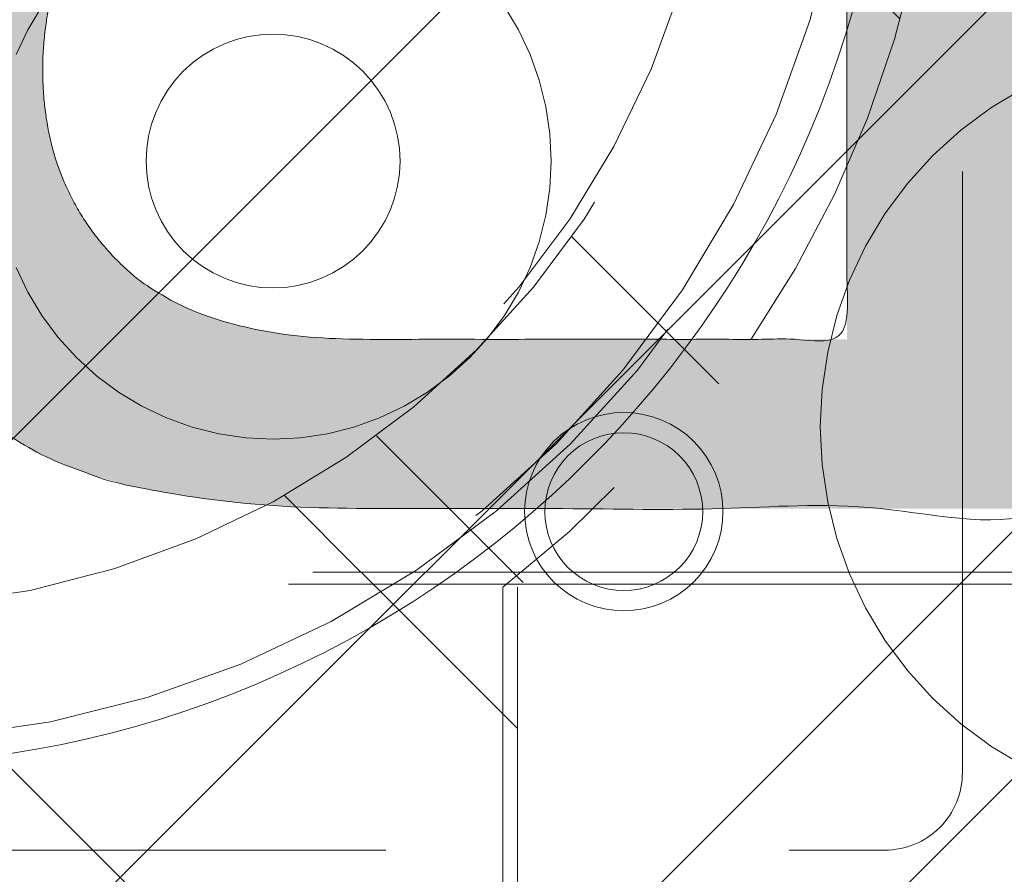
# Model space of a CAD drawing. Header units: inches. Extents: x -420 to -276, y -52 to 18.
# Tile 85 of 187: x -356.25 to -354.65, y -10.56 to -9.17. Entities that reach past the tile are written whole.
import ezdxf

# ---------------------------------------------------------------- set-up
doc = ezdxf.new("R2010")
doc.units = ezdxf.units.IN
doc.header["$LTSCALE"] = 32
doc.header["$MEASUREMENT"] = 0
doc.linetypes.add('Dash Style-1', pattern=[0.083328, 0.041656, -0.041672])
for name, color, linetype, lineweight in [('Black', 7, 'Continuous', 18), ('DashLine', 7, 'Dash Style-1', 13), ('DashLineFill', 7, 'Dash Style-1', 13), ('Drawing', 7, 'Continuous', 18), ('Metal-Black', 7, 'Continuous', 18), ('Metal-DeskStructure', 7, 'Continuous', 13), ('None', 7, 'Continuous', 18), ('SolidLine', 7, 'Continuous', 15), ('Wood_1-H', 7, 'Continuous', 13)]:
    doc.layers.add(name, color=color, linetype=linetype, lineweight=lineweight)
pattern_1 = [(45, (0, 0), (-1.61301565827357, 1.935715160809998), []), (45, (-1.0608, 1.0608), (-0.4723460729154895, 0.4167612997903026), [])]

# ---------------------------------------------------------------- blocks, each defined once
blk = doc.blocks.new('TL14_lower_leg (2D)')
at = {"layer": 'DashLine', "flags": 128}
for points in [[(-1.777195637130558e-14, 1.377952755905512), (0.1350629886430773, 1.371317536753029), (0.2688252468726, 1.351475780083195), (0.3999985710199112, 1.318618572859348), (0.5273196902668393, 1.27306234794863), (0.649562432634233, 1.215245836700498), (0.7655495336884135, 1.14572584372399), (0.8741639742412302, 1.065171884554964), (0.9743597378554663, 0.9743597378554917), (1.065171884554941, 0.8741639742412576), (1.14572584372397, 0.7655495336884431), (1.215245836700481, 0.6495624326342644), (1.273062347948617, 0.5273196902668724), (1.318618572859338, 0.3999985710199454), (1.351475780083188, 0.2688252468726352), (1.371317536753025, 0.1350629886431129), (1.377952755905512, 1.783045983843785e-14), (1.371317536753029, -0.1350629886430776), (1.351475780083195, -0.2688252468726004), (1.318618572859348, -0.3999985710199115), (1.27306234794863, -0.5273196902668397), (1.215245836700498, -0.6495624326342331), (1.145725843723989, -0.7655495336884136), (1.065171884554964, -0.8741639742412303), (0.9743597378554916, -0.9743597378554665), (0.8741639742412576, -1.065171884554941), (0.7655495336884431, -1.14572584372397), (0.6495624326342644, -1.215245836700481), (0.5273196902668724, -1.273062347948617), (0.3999985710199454, -1.318618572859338), (0.2688252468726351, -1.351475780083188), (0.135062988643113, -1.371317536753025), (1.777195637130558e-14, -1.377952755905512), (-0.1350629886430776, -1.371317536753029), (-0.2688252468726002, -1.351475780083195), (-0.3999985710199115, -1.318618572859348), (-0.5273196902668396, -1.27306234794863), (-0.6495624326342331, -1.215245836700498), (-0.7655495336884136, -1.14572584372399), (-0.8741639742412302, -1.065171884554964), (-0.9743597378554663, -0.9743597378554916), (-1.065171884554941, -0.8741639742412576), (-1.14572584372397, -0.7655495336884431), (-1.215245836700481, -0.6495624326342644), (-1.273062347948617, -0.5273196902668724), (-1.318618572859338, -0.3999985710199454), (-1.351475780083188, -0.2688252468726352), (-1.371317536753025, -0.1350629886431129), (-1.377952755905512, -1.783045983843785e-14), (-1.371317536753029, 0.1350629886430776), (-1.351475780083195, 0.2688252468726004), (-1.318618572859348, 0.3999985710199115), (-1.27306234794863, 0.5273196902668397), (-1.215245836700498, 0.6495624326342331), (-1.145725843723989, 0.7655495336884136), (-1.065171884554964, 0.8741639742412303), (-0.9743597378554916, 0.9743597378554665), (-0.8741639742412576, 1.065171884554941), (-0.7655495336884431, 1.14572584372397), (-0.6495624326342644, 1.215245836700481), (-0.5273196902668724, 1.273062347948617), (-0.3999985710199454, 1.318618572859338), (-0.2688252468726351, 1.351475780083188), (-0.135062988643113, 1.371317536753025)], [(-0.7086614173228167, 0.8700787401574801), (-0.6928397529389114, 0.8693014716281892), (-0.6771704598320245, 0.8669771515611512), (-0.6618044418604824, 0.8631281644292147), (-0.6468896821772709, 0.8577915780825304), (-0.6325698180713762, 0.8510187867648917), (-0.6189827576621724, 0.8428750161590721), (-0.6062593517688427, 0.8334386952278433), (-0.5945221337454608, 0.8228007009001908), (-0.5838841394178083, 0.8110634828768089), (-0.5744478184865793, 0.7983400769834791), (-0.5663040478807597, 0.7847530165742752), (-0.5595312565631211, 0.7704331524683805), (-0.5541946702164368, 0.7555183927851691), (-0.5503456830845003, 0.740152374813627), (-0.5480213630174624, 0.72448308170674), (-0.5472440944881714, 0.7086614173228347), (-0.5480213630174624, 0.6928397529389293), (-0.5503456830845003, 0.6771704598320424), (-0.5541946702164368, 0.6618044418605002), (-0.5595312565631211, 0.6468896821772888), (-0.5663040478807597, 0.6325698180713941), (-0.5744478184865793, 0.6189827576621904), (-0.5838841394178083, 0.6062593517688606), (-0.5945221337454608, 0.5945221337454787), (-0.6062593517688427, 0.5838841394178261), (-0.6189827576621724, 0.5744478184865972), (-0.6325698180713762, 0.5663040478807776), (-0.6468896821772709, 0.559531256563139), (-0.6618044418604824, 0.5541946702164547), (-0.6771704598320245, 0.5503456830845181), (-0.6928397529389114, 0.5480213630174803), (-0.7086614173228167, 0.5472440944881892), (-0.7244830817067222, 0.5480213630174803), (-0.7401523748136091, 0.5503456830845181), (-0.7555183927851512, 0.5541946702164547), (-0.7704331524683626, 0.559531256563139), (-0.7847530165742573, 0.5663040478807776), (-0.7983400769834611, 0.5744478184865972), (-0.811063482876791, 0.5838841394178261), (-0.8228007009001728, 0.5945221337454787), (-0.8334386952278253, 0.6062593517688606), (-0.8428750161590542, 0.6189827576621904), (-0.8510187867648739, 0.6325698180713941), (-0.8577915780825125, 0.6468896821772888), (-0.8631281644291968, 0.6618044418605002), (-0.8669771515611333, 0.6771704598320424), (-0.8693014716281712, 0.6928397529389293), (-0.8700787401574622, 0.7086614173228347), (-0.8693014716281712, 0.72448308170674), (-0.8669771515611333, 0.740152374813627), (-0.8631281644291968, 0.7555183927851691), (-0.8577915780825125, 0.7704331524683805), (-0.8510187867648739, 0.7847530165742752), (-0.8428750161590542, 0.7983400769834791), (-0.8334386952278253, 0.8110634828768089), (-0.8228007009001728, 0.8228007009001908), (-0.811063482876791, 0.8334386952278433), (-0.7983400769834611, 0.8428750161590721), (-0.7847530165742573, 0.8510187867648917), (-0.7704331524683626, 0.8577915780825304), (-0.7555183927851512, 0.8631281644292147), (-0.7401523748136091, 0.8669771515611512), (-0.7244830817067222, 0.8693014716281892)]]:
    blk.add_lwpolyline(points, close=True, dxfattribs=at)
blk = doc.blocks.new('Group-23')
at = {"layer": 'DashLineFill', "linetype": 'Continuous', "lineweight": 13}
h = blk.add_hatch(dxfattribs=at)
h.set_pattern_fill('Steel', color=253, style=0, pattern_type=2)
h.set_pattern_definition(pattern_1)
h.paths.add_polyline_path([(-2.066929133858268, 1.397637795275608), (2.066929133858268, 1.397637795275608), (2.066929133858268, 0.1377952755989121), (2.106299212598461, 0.1377952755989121), (2.106299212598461, -0.1377952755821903), (2.066929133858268, -0.1377952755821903), (2.066929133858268, -5.275590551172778), (2.106299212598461, -5.275590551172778), (2.106299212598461, -5.55118110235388), (2.066929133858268, -5.55118110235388), (2.066929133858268, -5.82677165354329), (-2.066929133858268, -5.82677165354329), (-2.066929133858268, -5.55118110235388), (-2.106299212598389, -5.55118110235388), (-2.106299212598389, -5.275590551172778), (-2.066929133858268, -5.275590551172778), (-2.066929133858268, -0.1377952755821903), (-2.106299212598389, -0.1377952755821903), (-2.106299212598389, 0.1377952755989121), (-2.066929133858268, 0.1377952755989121)])
at = {"layer": 'DashLineFill', "flags": 128}
blk.add_lwpolyline([(-2.066929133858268, 1.397637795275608), (2.066929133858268, 1.397637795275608), (2.066929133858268, 0.1377952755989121), (2.106299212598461, 0.1377952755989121), (2.106299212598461, -0.1377952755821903), (2.066929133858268, -0.1377952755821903), (2.066929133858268, -5.275590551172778), (2.106299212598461, -5.275590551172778), (2.106299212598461, -5.55118110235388), (2.066929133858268, -5.55118110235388), (2.066929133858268, -5.82677165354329), (-2.066929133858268, -5.82677165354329), (-2.066929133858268, -5.55118110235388), (-2.106299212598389, -5.55118110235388), (-2.106299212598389, -5.275590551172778), (-2.066929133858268, -5.275590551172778), (-2.066929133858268, -0.1377952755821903), (-2.106299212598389, -0.1377952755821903), (-2.106299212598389, 0.1377952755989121), (-2.066929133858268, 0.1377952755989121)], close=True, dxfattribs=at)
blk = doc.blocks.new('TL14_upper_leg (2D)')
at = {"layer": 'DashLine', "flags": 128}
blk.add_lwpolyline([(0, 1.22047244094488), (0.1196272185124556, 1.214595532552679), (0.2381023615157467, 1.197021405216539), (0.3542844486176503, 1.167919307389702), (0.4670545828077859, 1.127569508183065), (0.5753267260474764, 1.076360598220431), (0.6780581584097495, 1.01478574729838), (0.7742595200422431, 0.9434379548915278), (0.8630043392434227, 0.8630043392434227), (0.9434379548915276, 0.7742595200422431), (1.01478574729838, 0.6780581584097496), (1.076360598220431, 0.5753267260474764), (1.127569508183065, 0.467054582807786), (1.167919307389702, 0.3542844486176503), (1.197021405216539, 0.2381023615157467), (1.214595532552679, 0.1196272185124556), (1.22047244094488, 7.47323834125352e-17), (1.214595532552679, -0.1196272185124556), (1.197021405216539, -0.2381023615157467), (1.167919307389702, -0.3542844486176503), (1.127569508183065, -0.467054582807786), (1.076360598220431, -0.5753267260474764), (1.01478574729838, -0.6780581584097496), (0.9434379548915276, -0.7742595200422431), (0.8630043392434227, -0.8630043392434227), (0.7742595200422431, -0.9434379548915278), (0.6780581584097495, -1.01478574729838), (0.5753267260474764, -1.076360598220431), (0.4670545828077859, -1.127569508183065), (0.3542844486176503, -1.167919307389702), (0.2381023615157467, -1.197021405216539), (0.1196272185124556, -1.214595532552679), (0, -1.22047244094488), (-0.1196272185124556, -1.214595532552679), (-0.2381023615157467, -1.197021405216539), (-0.3542844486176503, -1.167919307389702), (-0.4670545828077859, -1.127569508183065), (-0.5753267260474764, -1.076360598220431), (-0.6780581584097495, -1.01478574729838), (-0.7742595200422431, -0.9434379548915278), (-0.8630043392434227, -0.8630043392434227), (-0.9434379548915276, -0.7742595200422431), (-1.01478574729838, -0.6780581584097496), (-1.076360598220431, -0.5753267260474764), (-1.127569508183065, -0.467054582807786), (-1.167919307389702, -0.3542844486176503), (-1.197021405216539, -0.2381023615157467), (-1.214595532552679, -0.1196272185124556), (-1.22047244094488, 7.47323834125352e-17), (-1.214595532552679, 0.1196272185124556), (-1.197021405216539, 0.2381023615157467), (-1.167919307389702, 0.3542844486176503), (-1.127569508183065, 0.467054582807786), (-1.076360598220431, 0.5753267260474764), (-1.01478574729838, 0.6780581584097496), (-0.9434379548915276, 0.7742595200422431), (-0.8630043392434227, 0.8630043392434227), (-0.7742595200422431, 0.9434379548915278), (-0.6780581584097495, 1.01478574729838), (-0.5753267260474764, 1.076360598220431), (-0.4670545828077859, 1.127569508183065), (-0.3542844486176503, 1.167919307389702), (-0.2381023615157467, 1.197021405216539), (-0.1196272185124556, 1.214595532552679)], close=True, dxfattribs=at)
at = {"layer": 'DashLine', "color": 7}
blk.add_blockref('Group-23', (0, 0), dxfattribs=at)
blk = doc.blocks.new('1BRPT9-Bracket (2D)')
at = {"layer": 'DashLineFill', "linetype": 'Continuous', "lineweight": 13}
h = blk.add_hatch(dxfattribs=at)
h.set_pattern_fill('Steel', color=253, style=0, pattern_type=2)
h.set_pattern_definition(pattern_1)
edge = h.paths.add_edge_path()
edge.add_arc((1.677931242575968, -8.488188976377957), 0.2519685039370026, 269.999999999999, 360.0000000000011)
edge.add_line((1.929899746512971, -8.488188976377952), (1.929899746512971, -7.480314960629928))
edge.add_line((1.929899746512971, -7.480314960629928), (2.323600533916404, -7.480314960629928))
edge.add_line((2.323600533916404, -7.480314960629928), (2.323600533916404, 7.461135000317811))
edge.add_line((2.323600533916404, 7.461135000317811), (1.929899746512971, 7.480314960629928))
edge.add_line((1.929899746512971, 7.480314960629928), (1.929899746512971, 8.488188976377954))
edge.add_arc((1.677931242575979, 8.488188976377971), 0.2519685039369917, 359.999999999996, 450.0000000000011)
edge.add_line((1.677931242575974, 8.740157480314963), (-2.32206875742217, 8.740157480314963))
edge.add_line((-2.32206875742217, 8.740157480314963), (-2.32206875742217, -8.74015748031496))
edge.add_line((-2.32206875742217, -8.74015748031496), (1.677931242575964, -8.74015748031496))
blk = doc.blocks.new('1BRPFY-Leg_Plate (2D)')
at = {"layer": 'DashLineFill', "linetype": 'Continuous', "lineweight": 13}
h = blk.add_hatch(dxfattribs=at)
h.set_pattern_fill('Steel', color=253, style=0, pattern_type=2)
h.set_pattern_definition(pattern_1)
edge = h.paths.add_edge_path()
edge.add_arc((-1.704724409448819, -1.704724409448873), 0.125984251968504, 179.9999999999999, 269.9999999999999)
edge.add_line((-1.704724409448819, -1.830708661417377), (1.704724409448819, -1.830708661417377))
edge.add_arc((1.704724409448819, -1.704724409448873), 0.125984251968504, 270.0000000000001, 360.0000000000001)
edge.add_line((1.830708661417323, -1.704724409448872), (1.830708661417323, 1.704724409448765))
edge.add_arc((1.704724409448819, 1.704724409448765), 0.1259842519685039, 0, 90)
edge.add_line((1.704724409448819, 1.830708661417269), (-1.704724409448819, 1.830708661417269))
edge.add_arc((-1.704724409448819, 1.704724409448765), 0.1259842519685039, 90, 180)
edge.add_line((-1.830708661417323, 1.704724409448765), (-1.830708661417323, -1.704724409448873))
at = {"layer": 'DashLineFill', "flags": 128}
blk.add_lwpolyline([(-1.830708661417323, -1.704724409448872, 0.414213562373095), (-1.704724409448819, -1.830708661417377), (1.704724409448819, -1.830708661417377, 0.414213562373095), (1.830708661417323, -1.704724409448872), (1.830708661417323, 1.704724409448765, 0.414213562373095), (1.704724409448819, 1.830708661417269), (-1.704724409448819, 1.830708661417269, 0.414213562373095), (-1.830708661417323, 1.704724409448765)], format="xyb", close=True, dxfattribs=at)
at = {"layer": 'SolidLine', "flags": 128}
for points in [[(-1.279527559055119, 1.44094488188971), (-1.263705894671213, 1.440167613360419), (-1.248036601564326, 1.437843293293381), (-1.232670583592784, 1.433994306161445), (-1.217755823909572, 1.428657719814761), (-1.203435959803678, 1.421884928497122), (-1.189848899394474, 1.413741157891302), (-1.177125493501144, 1.404304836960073), (-1.165388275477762, 1.393666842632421), (-1.15475028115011, 1.381929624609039), (-1.145313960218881, 1.369206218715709), (-1.137170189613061, 1.355619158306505), (-1.130397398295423, 1.341299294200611), (-1.125060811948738, 1.326384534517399), (-1.121211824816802, 1.311018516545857), (-1.118887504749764, 1.29534922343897), (-1.118110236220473, 1.279527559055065), (-1.118887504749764, 1.263705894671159), (-1.121211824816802, 1.248036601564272), (-1.125060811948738, 1.23267058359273), (-1.130397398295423, 1.217755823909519), (-1.137170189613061, 1.203435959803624), (-1.145313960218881, 1.18984889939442), (-1.15475028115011, 1.17712549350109), (-1.165388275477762, 1.165388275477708), (-1.177125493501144, 1.154750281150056), (-1.189848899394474, 1.145313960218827), (-1.203435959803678, 1.137170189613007), (-1.217755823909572, 1.130397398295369), (-1.232670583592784, 1.125060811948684), (-1.248036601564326, 1.121211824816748), (-1.263705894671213, 1.11888750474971), (-1.279527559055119, 1.118110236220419), (-1.295349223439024, 1.11888750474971), (-1.311018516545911, 1.121211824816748), (-1.326384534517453, 1.125060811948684), (-1.341299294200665, 1.130397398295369), (-1.355619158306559, 1.137170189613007), (-1.369206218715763, 1.145313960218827), (-1.381929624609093, 1.154750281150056), (-1.393666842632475, 1.165388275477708), (-1.404304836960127, 1.17712549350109), (-1.413741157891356, 1.18984889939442), (-1.421884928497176, 1.203435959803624), (-1.428657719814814, 1.217755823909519), (-1.433994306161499, 1.23267058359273), (-1.437843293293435, 1.248036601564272), (-1.440167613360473, 1.263705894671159), (-1.440944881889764, 1.279527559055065), (-1.440167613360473, 1.29534922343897), (-1.437843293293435, 1.311018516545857), (-1.433994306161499, 1.326384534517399), (-1.428657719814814, 1.341299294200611), (-1.421884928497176, 1.355619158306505), (-1.413741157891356, 1.369206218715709), (-1.404304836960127, 1.381929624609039), (-1.393666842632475, 1.393666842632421), (-1.381929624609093, 1.404304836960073), (-1.369206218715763, 1.413741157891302), (-1.355619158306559, 1.421884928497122), (-1.341299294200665, 1.428657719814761), (-1.326384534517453, 1.433994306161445), (-1.311018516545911, 1.437843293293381), (-1.295349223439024, 1.440167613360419)], [(-0.7086614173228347, 0.9153543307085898), (-0.6884019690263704, 0.9143590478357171), (-0.668337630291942, 0.9113827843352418), (-0.6486616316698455, 0.9064542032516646), (-0.6295634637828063, 0.8996207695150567), (-0.6112270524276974, 0.8909482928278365), (-0.5938289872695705, 0.8805202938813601), (-0.5775368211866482, 0.868437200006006), (-0.5625074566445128, 0.854815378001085), (-0.5488856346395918, 0.8397860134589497), (-0.5368025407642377, 0.8234938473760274), (-0.5263745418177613, 0.8060957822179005), (-0.5177020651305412, 0.7877593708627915), (-0.5108686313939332, 0.7686612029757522), (-0.5059400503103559, 0.7489852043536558), (-0.5029637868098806, 0.7289208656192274), (-0.5019685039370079, 0.7086614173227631), (-0.5029637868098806, 0.6884019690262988), (-0.5059400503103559, 0.6683376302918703), (-0.5108686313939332, 0.6486616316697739), (-0.5177020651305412, 0.6295634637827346), (-0.5263745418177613, 0.6112270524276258), (-0.5368025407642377, 0.5938289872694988), (-0.5488856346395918, 0.5775368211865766), (-0.5625074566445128, 0.5625074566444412), (-0.5775368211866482, 0.5488856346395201), (-0.5938289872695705, 0.5368025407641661), (-0.6112270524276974, 0.5263745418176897), (-0.6295634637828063, 0.5177020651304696), (-0.6486616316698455, 0.5108686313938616), (-0.668337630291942, 0.5059400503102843), (-0.6884019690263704, 0.502963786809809), (-0.7086614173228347, 0.5019685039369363), (-0.728920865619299, 0.502963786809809), (-0.7489852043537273, 0.5059400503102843), (-0.7686612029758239, 0.5108686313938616), (-0.7877593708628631, 0.5177020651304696), (-0.8060957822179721, 0.5263745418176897), (-0.823493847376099, 0.5368025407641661), (-0.8397860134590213, 0.5488856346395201), (-0.8548153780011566, 0.5625074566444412), (-0.8684372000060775, 0.5775368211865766), (-0.8805202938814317, 0.5938289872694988), (-0.8909482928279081, 0.6112270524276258), (-0.8996207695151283, 0.6295634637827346), (-0.9064542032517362, 0.6486616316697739), (-0.9113827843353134, 0.6683376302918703), (-0.9143590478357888, 0.6884019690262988), (-0.9153543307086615, 0.7086614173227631), (-0.9143590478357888, 0.7289208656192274), (-0.9113827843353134, 0.7489852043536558), (-0.9064542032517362, 0.7686612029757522), (-0.8996207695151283, 0.7877593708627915), (-0.8909482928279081, 0.8060957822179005), (-0.8805202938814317, 0.8234938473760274), (-0.8684372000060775, 0.8397860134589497), (-0.8548153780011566, 0.854815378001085), (-0.8397860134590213, 0.868437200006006), (-0.823493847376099, 0.8805202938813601), (-0.8060957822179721, 0.8909482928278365), (-0.7877593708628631, 0.8996207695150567), (-0.7686612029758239, 0.9064542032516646), (-0.7489852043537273, 0.9113827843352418), (-0.728920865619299, 0.9143590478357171)]]:
    blk.add_lwpolyline(points, close=True, dxfattribs=at)
blk = doc.blocks.new('Group-45')
at = {"layer": 'Metal-DeskStructure', "linetype": 'Continuous', "lineweight": 0, "true_color": 0xff0000}
h = blk.add_hatch(color=1, dxfattribs=at)
h.paths.add_polyline_path([(-1.987219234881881, -1.274606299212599), (-1.987219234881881, 1.274606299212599), (-0.8719385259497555, 1.274606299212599), (-0.7915355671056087, 1.273487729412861), (-0.7161115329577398, 1.270132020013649), (-0.645666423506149, 1.264539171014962), (-0.5802002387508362, 1.256709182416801), (-0.5197129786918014, 1.246642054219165), (-0.4642046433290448, 1.234337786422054), (-0.4136752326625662, 1.219796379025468), (-0.3681247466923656, 1.203017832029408), (-0.3261402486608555, 1.18341340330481), (-0.2863088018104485, 1.160394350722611), (-0.2486304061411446, 1.133960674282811), (-0.2131050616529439, 1.10411237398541), (-0.1797327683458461, 1.070849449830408), (-0.1485135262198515, 1.034171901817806), (-0.1194473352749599, 0.9940797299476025), (-0.09253419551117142, 0.9505729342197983), (-0.06831236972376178, 0.9047532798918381), (-0.04732012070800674, 0.8577225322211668), (-0.02955744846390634, 0.8094806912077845), (-0.01502435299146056, 0.7600277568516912), (-0.003720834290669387, 0.7093637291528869), (0.004353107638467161, 0.6574886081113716), (0.00919747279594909, 0.604402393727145), (0.0108122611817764, 0.5501050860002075), (0.00814617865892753, 0.4809719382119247), (0.000147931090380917, 0.4145973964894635), (-0.01318248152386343, 0.3509814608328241), (-0.03184505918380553, 0.2901241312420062), (-0.05583980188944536, 0.23202540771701), (-0.08516670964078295, 0.1766852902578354), (-0.1198257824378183, 0.1241037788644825), (-0.1598170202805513, 0.0742808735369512), (-0.2053927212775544, 0.02804076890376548), (-0.2568051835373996, -0.01379234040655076), (-0.3140544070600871, -0.05121845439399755), (-0.3771403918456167, -0.08423757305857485), (-0.4460631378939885, -0.1128496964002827), (-0.5208226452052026, -0.137054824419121), (-0.6014189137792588, -0.1568529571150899), (-0.6878519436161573, -0.1722440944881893), (-0.6570364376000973, -0.1878368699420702), (-0.6281048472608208, -0.203396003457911), (-0.6010571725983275, -0.2189214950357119), (-0.5758934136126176, -0.2344133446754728), (-0.552613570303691, -0.2498715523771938), (-0.5312176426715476, -0.2652961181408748), (-0.5117056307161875, -0.2806870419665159), (-0.4940775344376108, -0.2960443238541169), (-0.4592922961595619, -0.3297530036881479), (-0.4249107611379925, -0.3652110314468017), (-0.3909329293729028, -0.4024184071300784), (-0.3573588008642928, -0.4413751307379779), (-0.3241883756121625, -0.4820812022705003), (-0.2914216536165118, -0.5245366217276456), (-0.2590586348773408, -0.5687413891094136), (-0.2270993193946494, -0.6146955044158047), (0.1981284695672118, -1.274606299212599), (-0.199109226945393, -1.274606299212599), (-0.5274503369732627, -0.7707919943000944), (-0.5624626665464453, -0.7177646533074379), (-0.5959106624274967, -0.667950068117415), (-0.627794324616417, -0.6213482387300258), (-0.6581136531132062, -0.57795916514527), (-0.6868686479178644, -0.5377828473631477), (-0.7140593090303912, -0.5008192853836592), (-0.739685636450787, -0.4670684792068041), (-0.7637476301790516, -0.4365304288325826), (-0.7867246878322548, -0.408532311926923), (-0.8090962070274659, -0.3824013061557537), (-0.8308621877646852, -0.3581374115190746), (-0.8520226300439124, -0.3357406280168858), (-0.872577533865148, -0.3152109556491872), (-0.8925268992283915, -0.2965483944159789), (-0.911870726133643, -0.2797529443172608), (-0.9306090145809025, -0.264824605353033), (-0.9490697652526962, -0.2513512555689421), (-0.9675809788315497, -0.2389207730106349), (-0.9861426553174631, -0.2275331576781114), (-1.004754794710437, -0.2171884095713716), (-1.02341739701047, -0.2078865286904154), (-1.042130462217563, -0.1996275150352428), (-1.060893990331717, -0.192411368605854), (-1.07970798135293, -0.1862380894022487), (-1.094812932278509, -0.1829582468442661), (-1.112138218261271, -0.1801157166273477), (-1.131683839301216, -0.1777104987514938), (-1.153449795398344, -0.1757425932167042), (-1.177436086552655, -0.1742120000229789), (-1.203642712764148, -0.173118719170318), (-1.232069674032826, -0.1724627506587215), (-1.262716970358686, -0.1722440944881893), (-1.642731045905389, -0.1722440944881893), (-1.642731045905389, -1.274606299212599)])
h.paths.add_polyline_path([(-1.642731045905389, 0.1033464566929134), (-0.9376065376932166, 0.1033464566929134), (-0.8829223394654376, 0.1041370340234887), (-0.831366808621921, 0.1065087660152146), (-0.7829399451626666, 0.1104616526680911), (-0.7376417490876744, 0.1159956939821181), (-0.6954722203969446, 0.1231108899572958), (-0.656431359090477, 0.131807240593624), (-0.6205191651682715, 0.1420847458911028), (-0.5877356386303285, 0.1539434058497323), (-0.5574584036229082, 0.1675514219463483), (-0.5290650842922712, 0.183076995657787), (-0.5025556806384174, 0.2005201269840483), (-0.477930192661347, 0.2198808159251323), (-0.4551886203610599, 0.2411590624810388), (-0.4343309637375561, 0.2643548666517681), (-0.4153572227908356, 0.2894682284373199), (-0.3982673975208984, 0.3164991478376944), (-0.3831287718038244, 0.3447916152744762), (-0.3700086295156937, 0.3736896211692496), (-0.3589069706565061, 0.4031931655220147), (-0.3498237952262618, 0.4333022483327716), (-0.3427591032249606, 0.4640168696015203), (-0.3377128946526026, 0.4953370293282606), (-0.3346851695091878, 0.5272627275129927), (-0.3336759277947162, 0.5597939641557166), (-0.3356439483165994, 0.6066395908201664), (-0.3415480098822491, 0.6513658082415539), (-0.3513881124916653, 0.693972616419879), (-0.3651642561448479, 0.7344600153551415), (-0.3828764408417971, 0.7728280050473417), (-0.4045246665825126, 0.8090765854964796), (-0.4301089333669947, 0.8432057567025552), (-0.4596292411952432, 0.8752155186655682), (-0.4934051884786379, 0.9042311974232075), (-0.5317563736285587, 0.9293781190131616), (-0.5746827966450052, 0.9506562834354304), (-0.6221844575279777, 0.9680656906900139), (-0.6742613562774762, 0.9816063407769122), (-0.7309134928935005, 0.9912782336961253), (-0.7921408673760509, 0.9970813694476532), (-0.8579434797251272, 0.9990157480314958), (-1.642731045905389, 0.9990157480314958)])
at = {"layer": 'Metal-DeskStructure', "color": 7}
for points, knots in [([(-1.987219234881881, -1.274606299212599), (-1.987219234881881, 0), (-1.987219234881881, 1.274606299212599), (-1.429578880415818, 1.274606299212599), (-0.5403688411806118, 1.274606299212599), (-0.1958806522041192, 1.131429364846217), (0.0108122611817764, 0.7697165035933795), (0.0108122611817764, 0.2680552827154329), (-0.330446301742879, -0.1194935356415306), (-0.6878519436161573, -0.1722440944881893), (-0.5608220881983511, -0.2346824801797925), (-0.4940775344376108, -0.2960443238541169), (-0.3541291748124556, -0.4273803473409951), (-0.2270993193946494, -0.6146955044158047), (-0.01448542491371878, -0.9446509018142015), (0.1981284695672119, -1.274606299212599), (-0.0004903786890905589, -1.274606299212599), (-0.199109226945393, -1.274606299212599), (-0.3632797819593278, -1.022699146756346), (-0.5274503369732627, -0.7707919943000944), (-0.6706283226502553, -0.5522571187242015), (-0.856866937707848, -0.3208037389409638), (-1.004351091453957, -0.2088454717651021), (-1.07970798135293, -0.1862380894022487), (-1.13568711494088, -0.1722440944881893), (-1.452724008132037, -0.1722440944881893), (-1.642731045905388, -0.1722440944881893), (-1.642731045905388, -0.7234251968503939), (-1.642731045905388, -1.274606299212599), (-1.814975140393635, -1.274606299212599), (-1.987219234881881, -1.274606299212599)], [0, 0, 0, 0.1376097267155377, 0.1376097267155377, 0.1978139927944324, 0.233611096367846, 0.2694081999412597, 0.3052053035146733, 0.3511799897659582, 0.3971546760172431, 0.3971546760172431, 0.4151671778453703, 0.4151671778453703, 0.4532969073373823, 0.4532969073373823, 0.5194264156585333, 0.5194264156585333, 0.5528882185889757, 0.5528882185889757, 0.6035447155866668, 0.6035447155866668, 0.6475600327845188, 0.6915753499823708, 0.7355906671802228, 0.7355906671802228, 0.7678723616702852, 0.8161582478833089, 0.8161582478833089, 0.9562281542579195, 0.9562281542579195, 1, 1, 1]), ([(-1.642731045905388, 0.1033464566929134), (-1.290168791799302, 0.1033464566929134), (-0.7126124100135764, 0.1033464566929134), (-0.4628588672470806, 0.2045403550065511), (-0.3336759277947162, 0.4284579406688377), (-0.3336759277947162, 0.7514152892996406), (-0.5855825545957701, 0.9990157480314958), (-1.250337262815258, 0.9990157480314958), (-1.642731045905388, 0.9990157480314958), (-1.642731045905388, 0.5511811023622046), (-1.642731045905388, 0.1033464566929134)], [0, 0, 0, 0.1307339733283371, 0.2141642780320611, 0.2975945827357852, 0.3810248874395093, 0.5027510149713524, 0.6244771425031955, 0.7998494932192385, 0.7998494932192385, 1, 1, 1])]:
    blk.add_open_spline(points, degree=2, knots=knots, dxfattribs=at)
blk = doc.blocks.new('SlateLegLocator-R2')
at = {"color": 255, "linetype": 'Dash Style-1', "lineweight": 5}
blk.add_wipeout([(-2.106299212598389, 1.3779527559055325), (2.10629921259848, 1.3779527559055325), (2.10629921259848, -5.807086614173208), (-2.106299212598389, -5.807086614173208)], dxfattribs=at).dxf.layer = 'Black'
at = {"layer": 'Black', "linetype": 'Dash Style-1', "lineweight": 5, "flags": 128}
blk.add_lwpolyline([(-2.106299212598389, 1.377952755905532), (2.106299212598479, 1.377952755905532), (2.106299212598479, -5.807086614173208), (-2.106299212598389, -5.807086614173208)], close=True, dxfattribs=at)
at = {"layer": 'Metal-DeskStructure', "color": 7}
blk.add_blockref('Group-45', (0, 0), dxfattribs=at)
blk = doc.blocks.new('Group-63')
at = {"layer": 'None', "color": 7}
for name, p in [('1BRPT9-Bracket (2D)', (7.862204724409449, -12.00787401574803)), ('1BRPFY-Leg_Plate (2D)', (7.862204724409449, -8.30708661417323)), ('TL14_upper_leg (2D)', (7.862204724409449, -8.30708661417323)), ('TL14_lower_leg (2D)', (7.862204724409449, -8.30708661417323))]:
    blk.add_blockref(name, p, dxfattribs=at)
blk.add_blockref('SlateLegLocator-R2', (7.862204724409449, -8.30708661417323), dxfattribs=at)
blk = doc.blocks.new('Group-64')
at = {"layer": 'None'}
blk.add_blockref('Group-63', (0, 0), dxfattribs=at)
blk = doc.blocks.new('SL Credenza Desk Top (2D)-3')
at = {"layer": 'None'}
blk.add_blockref('Group-64', (0, 0), dxfattribs=at)
at = {"layer": 'Drawing', "color": 0, "flags": 1}
for tag in ['Tag', 'Catalog', 'Option1', 'Option2', 'Option3', 'Option4', 'Option5', 'Option6', 'Option7', 'Option8', 'Option9', 'Option10', 'Option11', 'Option12', 'Custom', 'FinishGroup', 'Discount', 'Item2', 'Item3', 'Item6', 'Item9', 'Item10', 'Item12', 'Item13', 'Item16', 'Item19', 'Item20', 'Item21', 'Item22', 'Item23', 'Item24', 'Item25', 'Item8', 'Item18', 'Item1', 'Item4', 'Item5', 'Item7', 'Item11', 'Item14', 'Item15', 'Item17']:
    blk.add_attdef(tag, (-58.98949482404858, -0.4368965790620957), '', height=0.007086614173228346, dxfattribs=at)
blk = doc.blocks.new('TLLegSleeve (2D)')
at = {"layer": 'DashLineFill', "linetype": 'Continuous', "lineweight": 13}
h = blk.add_hatch(dxfattribs=at)
h.set_pattern_fill('Steel', color=253, style=0, pattern_type=2)
h.set_pattern_definition(pattern_1)
edge = h.paths.add_edge_path()
edge.add_line((1.08267716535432, 1.402343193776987), (1.08267716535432, 2.913385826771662))
edge.add_arc((-1.707523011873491e-13, 2.913385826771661), 1.08267716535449, 4.479377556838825e-14, 180)
edge.add_line((-1.082677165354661, 2.913385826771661), (-1.08267716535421, 1.402343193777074))
edge.add_arc((-1.332267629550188e-15, 2.886579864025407e-15), 1.771653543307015, 127.6698869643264, 412.330113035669)
edge.add_line((1.08267716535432, 1.402343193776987), (1.08267716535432, 1.402343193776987))
edge = h.paths.add_edge_path()
edge.add_arc((1.665334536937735e-15, 2.91338582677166), 0.7480314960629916, 180, 360)
edge.add_arc((1.665334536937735e-15, 2.91338582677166), 0.7480314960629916, 9.54166404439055e-15, 180)
edge.add_line((-0.7480314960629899, 2.91338582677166), (-0.7480314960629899, 2.91338582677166))
edge = h.paths.add_edge_path()
edge.add_arc((-1.723066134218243e-13, 5.70119602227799e-16), 1.437007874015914, 180, 360)
edge.add_arc((-1.723066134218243e-13, 9.149983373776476e-17), 1.437007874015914, 9.541664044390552e-15, 180)
edge.add_line((-1.437007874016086, 3.308097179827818e-16), (-1.437007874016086, 3.308097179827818e-16))
at = {"layer": 'DashLine', "color": 8, "flags": 128}
blk.add_lwpolyline([(1.653543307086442, 1.118599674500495e-14), (1.645581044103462, -0.1620755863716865), (1.621770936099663, -0.3225902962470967), (1.582342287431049, -0.4799982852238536), (1.527674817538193, -0.6327836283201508), (1.45829500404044, -0.7794749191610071), (1.374871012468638, -0.9186594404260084), (1.278206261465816, -1.048996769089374), (1.169231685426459, -1.169231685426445), (1.048996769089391, -1.278206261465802), (0.918659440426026, -1.374871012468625), (0.7794749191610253, -1.458295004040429), (0.6327836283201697, -1.527674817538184), (0.4799982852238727, -1.582342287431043), (0.3225902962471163, -1.621770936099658), (0.1620755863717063, -1.645581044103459), (8.723964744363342e-15, -1.653543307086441), (-0.162075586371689, -1.645581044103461), (-0.3225902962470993, -1.621770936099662), (-0.4799982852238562, -1.582342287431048), (-0.6327836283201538, -1.527674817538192), (-0.7794749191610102, -1.458295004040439), (-0.9186594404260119, -1.374871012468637), (-1.048996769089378, -1.278206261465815), (-1.169231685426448, -1.169231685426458), (-1.278206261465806, -1.048996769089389), (-1.374871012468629, -0.9186594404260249), (-1.458295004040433, -0.7794749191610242), (-1.527674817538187, -0.6327836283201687), (-1.582342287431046, -0.4799982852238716), (-1.621770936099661, -0.3225902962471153), (-1.645581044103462, -0.1620755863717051), (-1.653543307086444, -7.741682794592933e-15), (-1.645581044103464, 0.1620755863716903), (-1.621770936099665, 0.3225902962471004), (-1.582342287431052, 0.4799982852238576), (-1.527674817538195, 0.6327836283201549), (-1.458295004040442, 0.7794749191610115), (-1.37487101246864, 0.918659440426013), (-1.278206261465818, 1.048996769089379), (-1.169231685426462, 1.169231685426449), (-1.048996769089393, 1.278206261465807), (-0.9186594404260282, 1.37487101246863), (-0.7794749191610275, 1.458295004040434), (-0.6327836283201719, 1.527674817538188), (-0.479998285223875, 1.582342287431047), (-0.3225902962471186, 1.621770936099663), (-0.1620755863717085, 1.645581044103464), (-1.096189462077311e-14, 1.653543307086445), (0.1620755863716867, 1.645581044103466), (0.3225902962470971, 1.621770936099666), (0.479998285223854, 1.582342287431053), (0.6327836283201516, 1.527674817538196), (0.7794749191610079, 1.458295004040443), (0.9186594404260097, 1.374871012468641), (1.048996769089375, 1.278206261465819), (1.169231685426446, 1.169231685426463), (1.278206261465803, 1.048996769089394), (1.374871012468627, 0.9186594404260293), (1.458295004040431, 0.7794749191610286), (1.527674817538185, 0.6327836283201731), (1.582342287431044, 0.4799982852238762), (1.621770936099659, 0.3225902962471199), (1.64558104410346, 0.1620755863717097)], close=True, dxfattribs=at)
at = {"layer": 'DashLineFill', "flags": 128}
for points in [[(1.08267716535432, 1.402343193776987), (1.08267716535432, 2.913385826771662, 0.9999999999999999), (-1.082677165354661, 2.913385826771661), (-1.08267716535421, 1.402343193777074, 2.931618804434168), (1.08267716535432, 1.402343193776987)], [(-1.437007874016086, 3.308097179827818e-16, 0.9999999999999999), (1.437007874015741, 3.308097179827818e-16, 0.9999999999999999), (-1.437007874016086, 3.308097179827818e-16)]]:
    blk.add_lwpolyline(points, format="xyb", close=True, dxfattribs=at)
blk = doc.blocks.new('Low Storage Top 2 Grommets (2D)')
at = {"layer": 'SolidLine', "flags": 128}
blk.add_lwpolyline([(7.283464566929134, 6.692913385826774, -0.414213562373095), (8.976377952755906, 8.385826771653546, -0.414213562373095), (10.66929133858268, 6.692913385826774, -0.414213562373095), (8.976377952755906, 5.000000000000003, -0.414213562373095)], format="xyb", close=True, dxfattribs=at)
at = {"layer": 'Wood_1-H', "color": 7, "xscale": -1}
blk.add_blockref('TLLegSleeve (2D)', (8.976377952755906, 6.692913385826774), dxfattribs=at)
at = {"layer": 'Wood_1-H', "color": 7}
blk.add_blockref('TLLegSleeve (2D)', (8.999999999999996, 6.692913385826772), dxfattribs=at)
blk = doc.blocks.new('1BP8DW-Leveler (2D)')
at = {"layer": 'DashLine', "flags": 128}
for points in [[(0.625, -1.786516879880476e-14), (0.6219904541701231, -0.06126071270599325), (0.6129908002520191, -0.1219314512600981), (0.5980877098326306, -0.1814279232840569), (0.5774247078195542, -0.2391771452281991), (0.551200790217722, -0.2946229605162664), (0.5196685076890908, -0.3472313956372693), (0.4831315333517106, -0.3964958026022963), (0.4419417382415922, -0.4419417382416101), (0.3964958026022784, -0.4831315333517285), (0.3472313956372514, -0.5196685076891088), (0.2946229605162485, -0.5512007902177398), (0.2391771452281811, -0.5774247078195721), (0.181427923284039, -0.5980877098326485), (0.1219314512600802, -0.612990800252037), (0.06126071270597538, -0.6219904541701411), (0, -0.625000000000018), (-0.06126071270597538, -0.6219904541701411), (-0.1219314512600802, -0.612990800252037), (-0.181427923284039, -0.5980877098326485), (-0.2391771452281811, -0.5774247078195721), (-0.2946229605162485, -0.5512007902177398), (-0.3472313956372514, -0.5196685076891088), (-0.3964958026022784, -0.4831315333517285), (-0.4419417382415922, -0.4419417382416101), (-0.4831315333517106, -0.3964958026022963), (-0.5196685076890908, -0.3472313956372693), (-0.551200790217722, -0.2946229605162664), (-0.5774247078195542, -0.2391771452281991), (-0.5980877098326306, -0.1814279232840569), (-0.6129908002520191, -0.1219314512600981), (-0.6219904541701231, -0.06126071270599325), (-0.625, -1.786516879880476e-14), (-0.6219904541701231, 0.06126071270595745), (-0.6129908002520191, 0.1219314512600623), (-0.5980877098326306, 0.1814279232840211), (-0.5774247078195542, 0.2391771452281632), (-0.551200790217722, 0.2946229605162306), (-0.5196685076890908, 0.3472313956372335), (-0.4831315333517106, 0.3964958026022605), (-0.4419417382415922, 0.4419417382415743), (-0.3964958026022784, 0.4831315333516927), (-0.3472313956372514, 0.5196685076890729), (-0.2946229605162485, 0.5512007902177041), (-0.2391771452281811, 0.5774247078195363), (-0.181427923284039, 0.5980877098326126), (-0.1219314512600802, 0.6129908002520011), (-0.06126071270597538, 0.6219904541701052), (0, 0.6249999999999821), (0.06126071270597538, 0.6219904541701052), (0.1219314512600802, 0.6129908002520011), (0.181427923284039, 0.5980877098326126), (0.2391771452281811, 0.5774247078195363), (0.2946229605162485, 0.5512007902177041), (0.3472313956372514, 0.5196685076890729), (0.3964958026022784, 0.4831315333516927), (0.4419417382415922, 0.4419417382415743), (0.4831315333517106, 0.3964958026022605), (0.5196685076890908, 0.3472313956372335), (0.551200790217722, 0.2946229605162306), (0.5774247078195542, 0.2391771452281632), (0.5980877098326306, 0.1814279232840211), (0.6129908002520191, 0.1219314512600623), (0.6219904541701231, 0.06126071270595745)], [(0, 0.1562499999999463), (0.01531517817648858, 0.1554976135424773), (0.03048286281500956, 0.1532477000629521), (0.04535698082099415, 0.1495219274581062), (0.05979428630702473, 0.1443561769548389), (0.07365574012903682, 0.1378001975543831), (0.08680784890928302, 0.129917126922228), (0.09912395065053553, 0.1207828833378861), (0.1104854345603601, 0.1104854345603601), (0.1207828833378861, 0.09912395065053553), (0.129917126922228, 0.08680784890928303), (0.1378001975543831, 0.0736557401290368), (0.1443561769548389, 0.05979428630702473), (0.1495219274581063, 0.04535698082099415), (0.1532477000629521, 0.03048286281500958), (0.1554976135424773, 0.01531517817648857), (0.1562499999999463, 9.56755311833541e-18), (0.1554976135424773, -0.01531517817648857), (0.1532477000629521, -0.03048286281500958), (0.1495219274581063, -0.04535698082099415), (0.1443561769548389, -0.05979428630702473), (0.1378001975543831, -0.0736557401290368), (0.129917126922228, -0.08680784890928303), (0.1207828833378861, -0.09912395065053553), (0.1104854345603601, -0.1104854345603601), (0.09912395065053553, -0.1207828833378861), (0.08680784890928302, -0.129917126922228), (0.07365574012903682, -0.1378001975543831), (0.05979428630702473, -0.1443561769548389), (0.04535698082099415, -0.1495219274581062), (0.03048286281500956, -0.1532477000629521), (0.01531517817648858, -0.1554976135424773), (0, -0.1562499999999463), (-0.01531517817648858, -0.1554976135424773), (-0.03048286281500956, -0.1532477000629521), (-0.04535698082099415, -0.1495219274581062), (-0.05979428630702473, -0.1443561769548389), (-0.07365574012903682, -0.1378001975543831), (-0.08680784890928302, -0.129917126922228), (-0.09912395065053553, -0.1207828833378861), (-0.1104854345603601, -0.1104854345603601), (-0.1207828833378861, -0.09912395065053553), (-0.129917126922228, -0.08680784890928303), (-0.1378001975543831, -0.0736557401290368), (-0.1443561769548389, -0.05979428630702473), (-0.1495219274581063, -0.04535698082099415), (-0.1532477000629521, -0.03048286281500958), (-0.1554976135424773, -0.01531517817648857), (-0.1562499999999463, 9.56755311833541e-18), (-0.1554976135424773, 0.01531517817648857), (-0.1532477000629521, 0.03048286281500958), (-0.1495219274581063, 0.04535698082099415), (-0.1443561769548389, 0.05979428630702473), (-0.1378001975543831, 0.0736557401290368), (-0.129917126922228, 0.08680784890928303), (-0.1207828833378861, 0.09912395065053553), (-0.1104854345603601, 0.1104854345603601), (-0.09912395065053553, 0.1207828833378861), (-0.08680784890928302, 0.129917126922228), (-0.07365574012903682, 0.1378001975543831), (-0.05979428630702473, 0.1443561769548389), (-0.04535698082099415, 0.1495219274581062), (-0.03048286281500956, 0.1532477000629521), (-0.01531517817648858, 0.1554976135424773)], [(5.740531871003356e-18, 0.09374999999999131), (-0.08118988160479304, 0.04687499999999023), (-0.08118988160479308, -0.04687500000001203), (-1.722159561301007e-17, -0.09375000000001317), (0.08118988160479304, -0.04687500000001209), (0.08118988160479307, 0.0468749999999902)]]:
    blk.add_lwpolyline(points, close=True, dxfattribs=at)
blk = doc.blocks.new('1BRPFX-Ped_Plate (2D)')
at = {"layer": 'DashLineFill', "linetype": 'Continuous', "lineweight": 13}
h = blk.add_hatch(dxfattribs=at)
h.set_pattern_fill('Steel', color=253, style=0, pattern_type=2)
h.set_pattern_definition(pattern_1)
edge = h.paths.add_edge_path()
edge.add_arc((-4.145669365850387, -1.704724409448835), 0.125984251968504, 180, 270.0000000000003)
edge.add_line((-4.145669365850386, -1.830708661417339), (4.145669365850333, -1.830708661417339))
edge.add_arc((4.145669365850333, -1.704724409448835), 0.125984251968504, 270.0000000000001, 360)
edge.add_line((4.271653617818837, -1.704724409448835), (4.271653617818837, 1.704724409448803))
edge.add_arc((4.145669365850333, 1.704724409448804), 0.1259842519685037, 359.9999999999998, 450.0000000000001)
edge.add_line((4.145669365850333, 1.830708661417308), (-4.145669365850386, 1.830708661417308))
edge.add_arc((-4.145669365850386, 1.704724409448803), 0.1259842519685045, 89.99999999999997, 179.9999999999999)
edge.add_line((-4.271653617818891, 1.704724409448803), (-4.271653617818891, -1.704724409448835))
at = {"layer": 'DashLineFill', "flags": 128}
blk.add_lwpolyline([(-4.271653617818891, -1.704724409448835, 0.4142135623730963), (-4.145669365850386, -1.830708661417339), (4.145669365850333, -1.830708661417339, 0.4142135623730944), (4.271653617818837, -1.704724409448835), (4.271653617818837, 1.704724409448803, 0.4142135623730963), (4.145669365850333, 1.830708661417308), (-4.145669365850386, 1.830708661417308, 0.4142135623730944), (-4.271653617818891, 1.704724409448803)], format="xyb", close=True, dxfattribs=at)
at = {"layer": 'SolidLine', "flags": 128}
blk.add_lwpolyline([(-1.279527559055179, 1.408027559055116), (-1.266932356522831, 1.407408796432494), (-1.254458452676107, 1.405558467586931), (-1.242225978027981, 1.402494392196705), (-1.230352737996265, 1.398246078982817), (-1.218953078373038, 1.39285444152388), (-1.20813678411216, 1.386371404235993), (-1.19800802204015, 1.378859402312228), (-1.188664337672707, 1.370390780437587), (-1.180195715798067, 1.361047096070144), (-1.172683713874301, 1.350918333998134), (-1.166200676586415, 1.340102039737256), (-1.160809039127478, 1.328702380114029), (-1.156560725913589, 1.316829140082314), (-1.153496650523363, 1.304596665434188), (-1.151646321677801, 1.292122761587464), (-1.151027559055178, 1.279527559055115), (-1.151646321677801, 1.266932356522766), (-1.153496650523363, 1.254458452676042), (-1.156560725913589, 1.242225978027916), (-1.160809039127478, 1.2303527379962), (-1.166200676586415, 1.218953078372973), (-1.172683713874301, 1.208136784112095), (-1.180195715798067, 1.198008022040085), (-1.188664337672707, 1.188664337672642), (-1.19800802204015, 1.180195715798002), (-1.20813678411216, 1.172683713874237), (-1.218953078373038, 1.16620067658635), (-1.230352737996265, 1.160809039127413), (-1.242225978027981, 1.156560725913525), (-1.254458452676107, 1.153496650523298), (-1.266932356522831, 1.151646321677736), (-1.279527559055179, 1.151027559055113), (-1.292122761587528, 1.151646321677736), (-1.304596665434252, 1.153496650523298), (-1.316829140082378, 1.156560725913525), (-1.328702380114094, 1.160809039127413), (-1.340102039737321, 1.16620067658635), (-1.350918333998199, 1.172683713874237), (-1.361047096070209, 1.180195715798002), (-1.370390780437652, 1.188664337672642), (-1.378859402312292, 1.198008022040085), (-1.386371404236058, 1.208136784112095), (-1.392854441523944, 1.218953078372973), (-1.398246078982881, 1.2303527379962), (-1.40249439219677, 1.242225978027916), (-1.405558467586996, 1.254458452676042), (-1.407408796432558, 1.266932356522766), (-1.408027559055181, 1.279527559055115), (-1.407408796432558, 1.292122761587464), (-1.405558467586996, 1.304596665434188), (-1.40249439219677, 1.316829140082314), (-1.398246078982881, 1.328702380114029), (-1.392854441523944, 1.340102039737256), (-1.386371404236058, 1.350918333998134), (-1.378859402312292, 1.361047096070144), (-1.370390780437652, 1.370390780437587), (-1.361047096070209, 1.378859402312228), (-1.350918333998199, 1.386371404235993), (-1.340102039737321, 1.39285444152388), (-1.328702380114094, 1.398246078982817), (-1.316829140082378, 1.402494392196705), (-1.304596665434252, 1.405558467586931), (-1.292122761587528, 1.407408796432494)], close=True, dxfattribs=at)
for points in [[(-0.2903695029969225, 0.5353992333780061), (-0.309366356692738, 0.4952337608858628), (-0.3322086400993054, 0.4571237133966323)], [(-1.085114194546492, 0.4571237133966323), (-1.10795647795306, 0.4952337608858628), (-1.126953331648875, 0.5353992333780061), (-1.141921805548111, 0.5772333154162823), (-1.152717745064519, 0.6203331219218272), (-1.159237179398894, 0.6642835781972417), (-1.16141732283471, 0.7086614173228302), (-1.159237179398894, 0.7530392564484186), (-1.152717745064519, 0.7969897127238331), (-1.141921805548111, 0.8400895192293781), (-1.126953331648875, 0.8819236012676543), (-1.10795647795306, 0.9220890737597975), (-1.085114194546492, 0.9601991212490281), (-1.05864646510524, 0.9958867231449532), (-1.028808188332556, 1.028808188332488), (-0.9958867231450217, 1.058646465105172), (-0.9601991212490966, 1.085114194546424), (-0.9220890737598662, 1.107956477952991), (-0.8819236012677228, 1.126953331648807), (-0.8400895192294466, 1.141921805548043), (-0.7969897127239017, 1.15271774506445), (-0.7530392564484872, 1.159237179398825), (-0.7086614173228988, 1.161417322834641), (-0.6642835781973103, 1.159237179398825), (-0.6203331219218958, 1.15271774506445), (-0.5772333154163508, 1.141921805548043), (-0.5353992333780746, 1.126953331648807), (-0.4952337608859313, 1.107956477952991), (-0.4571237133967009, 1.085114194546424), (-0.4214361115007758, 1.058646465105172), (-0.3885146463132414, 1.028808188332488), (-0.3586763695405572, 0.9958867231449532), (-0.3322086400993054, 0.9601991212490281), (-0.309366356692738, 0.9220890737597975), (-0.2903695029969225, 0.8819236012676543)]]:
    blk.add_lwpolyline(points, dxfattribs=at)
at = {"layer": 'Metal-Black', "color": 7}
blk.add_blockref('1BP8DW-Leveler (2D)', (-2.224409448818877, 1.141732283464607), dxfattribs=at)
blk = doc.blocks.new('Group-81')
at = {"layer": 'Black', "color": 7}
for name in ['1BRPFX-Ped_Plate (2D)', '1BRPFY-Leg_Plate (2D)']:
    blk.add_blockref(name, (8.976377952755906, -8.30708661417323), dxfattribs=at)
blk = doc.blocks.new('Group-82')
at = {"layer": 'None'}
blk.add_blockref('Group-81', (0, 0), dxfattribs=at)
blk = doc.blocks.new('SL Low Storage (2D)-3')
at = {"layer": 'None'}
blk.add_blockref('Group-82', (0, 0), dxfattribs=at)
at = {"layer": 'Drawing', "color": 0, "flags": 1}
for tag in ['Tag', 'Catalog', 'Option1', 'Option2', 'Option3', 'Option4', 'Option5', 'Option6', 'Option7', 'Option8', 'Option9', 'Option10', 'Option11', 'Option12', 'Custom', 'FinishGroup', 'Discount', 'Item2', 'Item3', 'Item6', 'Item9', 'Item10', 'Item12', 'Item13', 'Item16', 'Item19', 'Item20', 'Item21', 'Item22', 'Item23', 'Item24', 'Item25', 'Item8', 'Item18', 'Item1', 'Item4', 'Item5', 'Item7', 'Item11', 'Item14', 'Item15', 'Item17']:
    blk.add_attdef(tag, (-6.064297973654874, -2.022526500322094), '', height=0.007086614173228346, dxfattribs=at)

msp = doc.modelspace()

# ---------------------------------------------------------------- block references
at = {"layer": 'Drawing', "rotation": 180}
msp.add_blockref('SL Credenza Desk Top (2D)-3', (-348.6850393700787, -16.99999999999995), dxfattribs=at)

# ---------------------------------------------------------------- next in the draw order: block references
msp.add_blockref('SL Low Storage (2D)-3', (-347.5708661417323, -17), dxfattribs=at)
at = {"layer": 'Drawing', "color": 7, "rotation": 180}
msp.add_blockref('Low Storage Top 2 Grommets (2D)', (-347.5472440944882, -2.00000000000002), dxfattribs=at)

doc.saveas('drawing.dxf')
